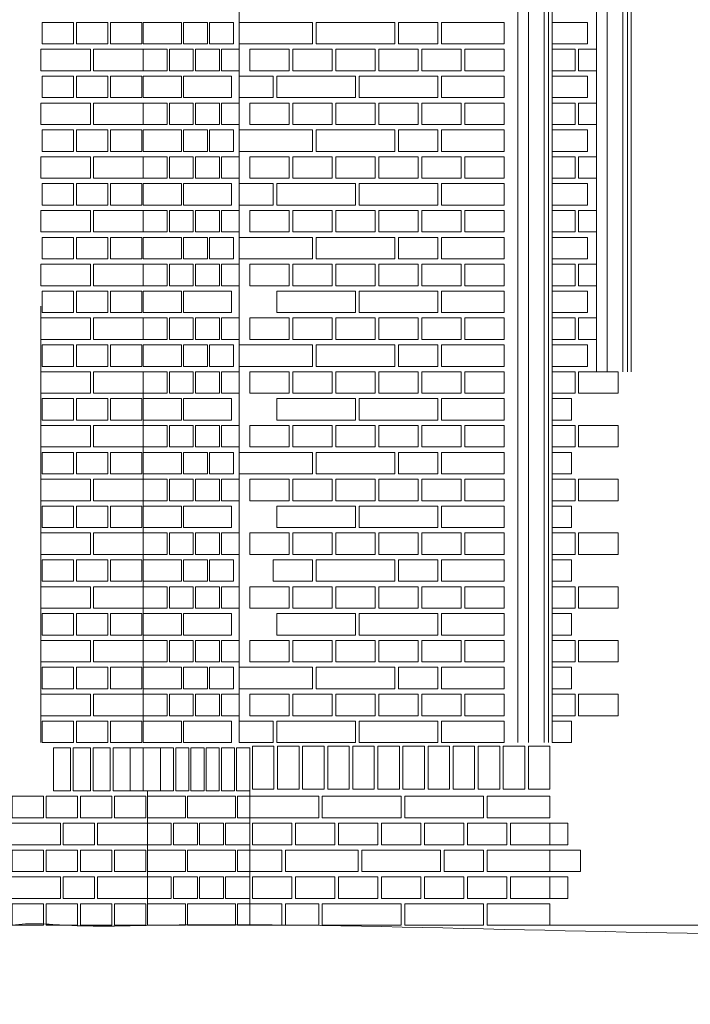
# Model space of a CAD drawing. Header units: millimetres. Extents: x -37887 to 94344, y -69777 to 116976.
# Tile 158 of 205: x 1807 to 3678, y 108030 to 110778. Entities that reach past the tile are written whole.
import ezdxf

# ---------------------------------------------------------------- set-up
doc = ezdxf.new("R2010")
doc.units = ezdxf.units.MM
doc.layers.add('02_odbudowa', color=7, linetype='Continuous', lineweight=30)
doc.layers.add('inwentarka dominiki', color=1, linetype='Continuous', lineweight=13)

# ---------------------------------------------------------------- blocks, each defined once
blk = doc.blocks.new('A$C548F19F9')
at = {"layer": 'inwentarka dominiki'}
for p, q in [((3491.5, 1606.6), (3491.5, 6616.6)), ((4268.8, 3766.6), (4268.8, 1606.6)), ((4268.8, 3766.6), (4268.8, 1606.6)), ((4298.7, 3766.6), (4298.7, 1606.6)), ((4342.3, 3766.6), (4342.3, 1606.6)), ((4355.1, 1606.6), (4355.1, 3766.6)), ((4365.1, 1606.6), (4365.1, 3766.6)), ((2938.2, 2824.7), (2938.2, 1606.6)), ((3224.3, 2606.3), (3224.3, 1606.6)), ((3521.2, 1546.6), (3521.2, 1096.6)), ((3235.6, 1471.6), (3235.6, 1096.6))]:
    blk.add_line(p, q, dxfattribs=at)
at = {"layer": 'inwentarka dominiki', "lineweight": 0}
for p, q in [((4488.8, 4141.6), (4488.8, 2641.6)), ((4518.7, 4141.6), (4518.7, 2641.6)), ((4562.3, 4141.6), (4562.3, 2641.6)), ((4575.1, 2641.6), (4575.1, 4141.6)), ((4585.1, 2641.6), (4585.1, 4141.6)), ((5526.5, 1096.6), (4333.8, 1096.6))]:
    blk.add_line(p, q, dxfattribs=at)
at = {"layer": 'inwentarka dominiki'}
for points in [[(3029.6, 3556.6), (3029.6, 3616.6), (2942.1, 3616.6), (2942.1, 3556.6), (3029.6, 3556.6)], [(3125, 3556.6), (3125, 3616.6), (3037.5, 3616.6), (3037.5, 3556.6), (3125, 3556.6)], [(3220.4, 3556.6), (3220.4, 3616.6), (3132.9, 3616.6), (3132.9, 3556.6), (3220.4, 3556.6)], [(3224.3, 3556.6), (3224.3, 3616.6), (3330.5, 3616.6), (3330.5, 3556.6), (3224.3, 3556.6)], [(3403.3, 3556.6), (3336.6, 3556.6), (3336.6, 3616.6), (3403.3, 3616.6), (3403.3, 3556.6)], [(3476.1, 3556.6), (3409.4, 3556.6), (3409.4, 3616.6), (3476.1, 3616.6), (3476.1, 3556.6)], [(3696.5, 3616.6), (3696.5, 3556.6), (3491.5, 3556.6), (3491.5, 3616.6), (3696.5, 3616.6)], [(3926.5, 3616.6), (3926.5, 3556.6), (3706.5, 3556.6), (3706.5, 3616.6), (3926.5, 3616.6)], [(4046.5, 3616.6), (4046.5, 3556.6), (3936.5, 3556.6), (3936.5, 3616.6), (4046.5, 3616.6)], [(4231.5, 3556.6), (4056.5, 3556.6), (4056.5, 3616.6), (4231.5, 3616.6), (4231.5, 3556.6)], [(2938.2, 3481.6), (3077.3, 3481.6), (3077.3, 3541.6), (2938.2, 3541.6), (2938.2, 3481.6)], [(3085.2, 3481.6), (3224.3, 3481.6), (3224.3, 3541.6), (3085.2, 3541.6), (3085.2, 3481.6)], [(3291.1, 3481.6), (3224.3, 3481.6), (3224.3, 3541.6), (3291.1, 3541.6), (3291.1, 3481.6)], [(3363.9, 3481.6), (3297.1, 3481.6), (3297.1, 3541.6), (3363.9, 3541.6), (3363.9, 3481.6)], [(3436.7, 3481.6), (3369.9, 3481.6), (3369.9, 3541.6), (3436.7, 3541.6), (3436.7, 3481.6)], [(3491.5, 3481.6), (3442.7, 3481.6), (3442.7, 3541.6), (3491.5, 3541.6), (3491.5, 3481.6)], [(3631.5, 3541.6), (3631.5, 3481.6), (3521.5, 3481.6), (3521.5, 3541.6), (3631.5, 3541.6)], [(3751.5, 3541.6), (3751.5, 3481.6), (3641.5, 3481.6), (3641.5, 3541.6), (3751.5, 3541.6)], [(3871.5, 3541.6), (3871.5, 3481.6), (3761.5, 3481.6), (3761.5, 3541.6), (3871.5, 3541.6)], [(3991.5, 3541.6), (3991.5, 3481.6), (3881.5, 3481.6), (3881.5, 3541.6), (3991.5, 3541.6)], [(4111.5, 3541.6), (4111.5, 3481.6), (4001.5, 3481.6), (4001.5, 3541.6), (4111.5, 3541.6)], [(4231.5, 3541.6), (4231.5, 3481.6), (4121.5, 3481.6), (4121.5, 3541.6), (4231.5, 3541.6)], [(3029.6, 3406.6), (3029.6, 3466.6), (2942.1, 3466.6), (2942.1, 3406.6), (3029.6, 3406.6)], [(3125, 3406.6), (3125, 3466.6), (3037.5, 3466.6), (3037.5, 3406.6), (3125, 3406.6)], [(3220.4, 3406.6), (3220.4, 3466.6), (3132.9, 3466.6), (3132.9, 3406.6), (3220.4, 3406.6)], [(3224.3, 3406.6), (3224.3, 3466.6), (3330.5, 3466.6), (3330.5, 3406.6), (3224.3, 3406.6)], [(3336.6, 3406.6), (3336.6, 3466.6), (3470.1, 3466.6), (3470.1, 3406.6), (3336.6, 3406.6)], [(3586.5, 3466.6), (3586.5, 3406.6), (3491.5, 3406.6), (3491.5, 3466.6), (3586.5, 3466.6)], [(3816.5, 3466.6), (3816.5, 3406.6), (3596.5, 3406.6), (3596.5, 3466.6), (3816.5, 3466.6)], [(4046.5, 3466.6), (4046.5, 3406.6), (3826.5, 3406.6), (3826.5, 3466.6), (4046.5, 3466.6)], [(4231.5, 3406.6), (4056.5, 3406.6), (4056.5, 3466.6), (4231.5, 3466.6), (4231.5, 3406.6)], [(2938.2, 3331.6), (3077.3, 3331.6), (3077.3, 3391.6), (2938.2, 3391.6), (2938.2, 3331.6)], [(3085.2, 3331.6), (3224.3, 3331.6), (3224.3, 3391.6), (3085.2, 3391.6), (3085.2, 3331.6)], [(3291.1, 3331.6), (3224.3, 3331.6), (3224.3, 3391.6), (3291.1, 3391.6), (3291.1, 3331.6)], [(3363.9, 3331.6), (3297.1, 3331.6), (3297.1, 3391.6), (3363.9, 3391.6), (3363.9, 3331.6)], [(3436.7, 3331.6), (3369.9, 3331.6), (3369.9, 3391.6), (3436.7, 3391.6), (3436.7, 3331.6)], [(3491.5, 3331.6), (3442.7, 3331.6), (3442.7, 3391.6), (3491.5, 3391.6), (3491.5, 3331.6)], [(3631.5, 3391.6), (3631.5, 3331.6), (3521.5, 3331.6), (3521.5, 3391.6), (3631.5, 3391.6)], [(3751.5, 3391.6), (3751.5, 3331.6), (3641.5, 3331.6), (3641.5, 3391.6), (3751.5, 3391.6)], [(3871.5, 3391.6), (3871.5, 3331.6), (3761.5, 3331.6), (3761.5, 3391.6), (3871.5, 3391.6)], [(3991.5, 3391.6), (3991.5, 3331.6), (3881.5, 3331.6), (3881.5, 3391.6), (3991.5, 3391.6)], [(4111.5, 3391.6), (4111.5, 3331.6), (4001.5, 3331.6), (4001.5, 3391.6), (4111.5, 3391.6)], [(4231.5, 3391.6), (4231.5, 3331.6), (4121.5, 3331.6), (4121.5, 3391.6), (4231.5, 3391.6)], [(3029.6, 3256.6), (3029.6, 3316.6), (2942.1, 3316.6), (2942.1, 3256.6), (3029.6, 3256.6)], [(3125, 3256.6), (3125, 3316.6), (3037.5, 3316.6), (3037.5, 3256.6), (3125, 3256.6)], [(3220.4, 3256.6), (3220.4, 3316.6), (3132.9, 3316.6), (3132.9, 3256.6), (3220.4, 3256.6)], [(3224.3, 3256.6), (3224.3, 3316.6), (3330.5, 3316.6), (3330.5, 3256.6), (3224.3, 3256.6)], [(3403.3, 3256.6), (3336.6, 3256.6), (3336.6, 3316.6), (3403.3, 3316.6), (3403.3, 3256.6)], [(3476.1, 3256.6), (3409.4, 3256.6), (3409.4, 3316.6), (3476.1, 3316.6), (3476.1, 3256.6)], [(3696.5, 3316.6), (3696.5, 3256.6), (3491.5, 3256.6), (3491.5, 3316.6), (3696.5, 3316.6)], [(3926.5, 3316.6), (3926.5, 3256.6), (3706.5, 3256.6), (3706.5, 3316.6), (3926.5, 3316.6)], [(4046.5, 3316.6), (4046.5, 3256.6), (3936.5, 3256.6), (3936.5, 3316.6), (4046.5, 3316.6)], [(4231.5, 3256.6), (4056.5, 3256.6), (4056.5, 3316.6), (4231.5, 3316.6), (4231.5, 3256.6)], [(2938.2, 3181.6), (3077.3, 3181.6), (3077.3, 3241.6), (2938.2, 3241.6), (2938.2, 3181.6)], [(3085.2, 3181.6), (3224.3, 3181.6), (3224.3, 3241.6), (3085.2, 3241.6), (3085.2, 3181.6)], [(3291.1, 3181.6), (3224.3, 3181.6), (3224.3, 3241.6), (3291.1, 3241.6), (3291.1, 3181.6)], [(3363.9, 3181.6), (3297.1, 3181.6), (3297.1, 3241.6), (3363.9, 3241.6), (3363.9, 3181.6)], [(3436.7, 3181.6), (3369.9, 3181.6), (3369.9, 3241.6), (3436.7, 3241.6), (3436.7, 3181.6)], [(3491.5, 3181.6), (3442.7, 3181.6), (3442.7, 3241.6), (3491.5, 3241.6), (3491.5, 3181.6)], [(3631.5, 3241.6), (3631.5, 3181.6), (3521.5, 3181.6), (3521.5, 3241.6), (3631.5, 3241.6)], [(3751.5, 3241.6), (3751.5, 3181.6), (3641.5, 3181.6), (3641.5, 3241.6), (3751.5, 3241.6)], [(3871.5, 3241.6), (3871.5, 3181.6), (3761.5, 3181.6), (3761.5, 3241.6), (3871.5, 3241.6)], [(3991.5, 3241.6), (3991.5, 3181.6), (3881.5, 3181.6), (3881.5, 3241.6), (3991.5, 3241.6)], [(4111.5, 3241.6), (4111.5, 3181.6), (4001.5, 3181.6), (4001.5, 3241.6), (4111.5, 3241.6)], [(4231.5, 3241.6), (4231.5, 3181.6), (4121.5, 3181.6), (4121.5, 3241.6), (4231.5, 3241.6)], [(3029.6, 3106.6), (3029.6, 3166.6), (2942.1, 3166.6), (2942.1, 3106.6), (3029.6, 3106.6)], [(3125, 3106.6), (3125, 3166.6), (3037.5, 3166.6), (3037.5, 3106.6), (3125, 3106.6)], [(3220.4, 3106.6), (3220.4, 3166.6), (3132.9, 3166.6), (3132.9, 3106.6), (3220.4, 3106.6)], [(3224.3, 3106.6), (3224.3, 3166.6), (3330.5, 3166.6), (3330.5, 3106.6), (3224.3, 3106.6)], [(3336.6, 3106.6), (3336.6, 3166.6), (3470.1, 3166.6), (3470.1, 3106.6), (3336.6, 3106.6)], [(3586.5, 3166.6), (3586.5, 3106.6), (3491.5, 3106.6), (3491.5, 3166.6), (3586.5, 3166.6)], [(3816.5, 3166.6), (3816.5, 3106.6), (3596.5, 3106.6), (3596.5, 3166.6), (3816.5, 3166.6)], [(4046.5, 3166.6), (4046.5, 3106.6), (3826.5, 3106.6), (3826.5, 3166.6), (4046.5, 3166.6)], [(4231.5, 3106.6), (4056.5, 3106.6), (4056.5, 3166.6), (4231.5, 3166.6), (4231.5, 3106.6)], [(2938.2, 3031.6), (3077.3, 3031.6), (3077.3, 3091.6), (2938.2, 3091.6), (2938.2, 3031.6)], [(3085.2, 3031.6), (3224.3, 3031.6), (3224.3, 3091.6), (3085.2, 3091.6), (3085.2, 3031.6)], [(3291.1, 3031.6), (3224.3, 3031.6), (3224.3, 3091.6), (3291.1, 3091.6), (3291.1, 3031.6)], [(3363.9, 3031.6), (3297.1, 3031.6), (3297.1, 3091.6), (3363.9, 3091.6), (3363.9, 3031.6)], [(3436.7, 3031.6), (3369.9, 3031.6), (3369.9, 3091.6), (3436.7, 3091.6), (3436.7, 3031.6)], [(3491.5, 3031.6), (3442.7, 3031.6), (3442.7, 3091.6), (3491.5, 3091.6), (3491.5, 3031.6)], [(3631.5, 3091.6), (3631.5, 3031.6), (3521.5, 3031.6), (3521.5, 3091.6), (3631.5, 3091.6)], [(3751.5, 3091.6), (3751.5, 3031.6), (3641.5, 3031.6), (3641.5, 3091.6), (3751.5, 3091.6)], [(3871.5, 3091.6), (3871.5, 3031.6), (3761.5, 3031.6), (3761.5, 3091.6), (3871.5, 3091.6)], [(3991.5, 3091.6), (3991.5, 3031.6), (3881.5, 3031.6), (3881.5, 3091.6), (3991.5, 3091.6)], [(4111.5, 3091.6), (4111.5, 3031.6), (4001.5, 3031.6), (4001.5, 3091.6), (4111.5, 3091.6)], [(4231.5, 3091.6), (4231.5, 3031.6), (4121.5, 3031.6), (4121.5, 3091.6), (4231.5, 3091.6)], [(3029.6, 2956.6), (3029.6, 3016.6), (2942.1, 3016.6), (2942.1, 2956.6), (3029.6, 2956.6)], [(3125, 2956.6), (3125, 3016.6), (3037.5, 3016.6), (3037.5, 2956.6), (3125, 2956.6)], [(3220.4, 2956.6), (3220.4, 3016.6), (3132.9, 3016.6), (3132.9, 2956.6), (3220.4, 2956.6)], [(3224.3, 2956.6), (3224.3, 3016.6), (3330.5, 3016.6), (3330.5, 2956.6), (3224.3, 2956.6)], [(3403.3, 2956.6), (3336.6, 2956.6), (3336.6, 3016.6), (3403.3, 3016.6), (3403.3, 2956.6)], [(3476.1, 2956.6), (3409.4, 2956.6), (3409.4, 3016.6), (3476.1, 3016.6), (3476.1, 2956.6)], [(3696.5, 3016.6), (3696.5, 2956.6), (3491.5, 2956.6), (3491.5, 3016.6), (3696.5, 3016.6)], [(3926.5, 3016.6), (3926.5, 2956.6), (3706.5, 2956.6), (3706.5, 3016.6), (3926.5, 3016.6)], [(4046.5, 3016.6), (4046.5, 2956.6), (3936.5, 2956.6), (3936.5, 3016.6), (4046.5, 3016.6)], [(4231.5, 2956.6), (4056.5, 2956.6), (4056.5, 3016.6), (4231.5, 3016.6), (4231.5, 2956.6)], [(2938.2, 2881.6), (3077.3, 2881.6), (3077.3, 2941.6), (2938.2, 2941.6), (2938.2, 2881.6)], [(3085.2, 2881.6), (3224.3, 2881.6), (3224.3, 2941.6), (3085.2, 2941.6), (3085.2, 2881.6)], [(3291.1, 2881.6), (3224.3, 2881.6), (3224.3, 2941.6), (3291.1, 2941.6), (3291.1, 2881.6)], [(3363.9, 2881.6), (3297.1, 2881.6), (3297.1, 2941.6), (3363.9, 2941.6), (3363.9, 2881.6)], [(3436.7, 2881.6), (3369.9, 2881.6), (3369.9, 2941.6), (3436.7, 2941.6), (3436.7, 2881.6)], [(3491.5, 2881.6), (3442.7, 2881.6), (3442.7, 2941.6), (3491.5, 2941.6), (3491.5, 2881.6)], [(3631.5, 2941.6), (3631.5, 2881.6), (3521.5, 2881.6), (3521.5, 2941.6), (3631.5, 2941.6)], [(3751.5, 2941.6), (3751.5, 2881.6), (3641.5, 2881.6), (3641.5, 2941.6), (3751.5, 2941.6)], [(3871.5, 2941.6), (3871.5, 2881.6), (3761.5, 2881.6), (3761.5, 2941.6), (3871.5, 2941.6)], [(3991.5, 2941.6), (3991.5, 2881.6), (3881.5, 2881.6), (3881.5, 2941.6), (3991.5, 2941.6)], [(4111.5, 2941.6), (4111.5, 2881.6), (4001.5, 2881.6), (4001.5, 2941.6), (4111.5, 2941.6)], [(4231.5, 2941.6), (4231.5, 2881.6), (4121.5, 2881.6), (4121.5, 2941.6), (4231.5, 2941.6)], [(3029.6, 2806.6), (3029.6, 2866.6), (2942.1, 2866.6), (2942.1, 2806.6), (3029.6, 2806.6)], [(3125, 2806.6), (3125, 2866.6), (3037.5, 2866.6), (3037.5, 2806.6), (3125, 2806.6)], [(3220.4, 2806.6), (3220.4, 2866.6), (3132.9, 2866.6), (3132.9, 2806.6), (3220.4, 2806.6)], [(3224.3, 2806.6), (3224.3, 2866.6), (3330.5, 2866.6), (3330.5, 2806.6), (3224.3, 2806.6)], [(3336.6, 2806.6), (3336.6, 2866.6), (3470.1, 2866.6), (3470.1, 2806.6), (3336.6, 2806.6)], [(3816.5, 2866.6), (3816.5, 2806.6), (3596.5, 2806.6), (3596.5, 2866.6), (3816.5, 2866.6)], [(4046.5, 2866.6), (4046.5, 2806.6), (3826.5, 2806.6), (3826.5, 2866.6), (4046.5, 2866.6)], [(4231.5, 2806.6), (4056.5, 2806.6), (4056.5, 2866.6), (4231.5, 2866.6), (4231.5, 2806.6)], [(2938.2, 2731.6), (3077.3, 2731.6), (3077.3, 2791.6), (2938.2, 2791.6), (2938.2, 2731.6)], [(3085.2, 2731.6), (3224.3, 2731.6), (3224.3, 2791.6), (3085.2, 2791.6), (3085.2, 2731.6)], [(3291.1, 2731.6), (3224.3, 2731.6), (3224.3, 2791.6), (3291.1, 2791.6), (3291.1, 2731.6)], [(3363.9, 2731.6), (3297.1, 2731.6), (3297.1, 2791.6), (3363.9, 2791.6), (3363.9, 2731.6)], [(3436.7, 2731.6), (3369.9, 2731.6), (3369.9, 2791.6), (3436.7, 2791.6), (3436.7, 2731.6)], [(3491.5, 2731.6), (3442.7, 2731.6), (3442.7, 2791.6), (3491.5, 2791.6), (3491.5, 2731.6)], [(3631.5, 2791.6), (3631.5, 2731.6), (3521.5, 2731.6), (3521.5, 2791.6), (3631.5, 2791.6)], [(3751.5, 2791.6), (3751.5, 2731.6), (3641.5, 2731.6), (3641.5, 2791.6), (3751.5, 2791.6)], [(3871.5, 2791.6), (3871.5, 2731.6), (3761.5, 2731.6), (3761.5, 2791.6), (3871.5, 2791.6)], [(3991.5, 2791.6), (3991.5, 2731.6), (3881.5, 2731.6), (3881.5, 2791.6), (3991.5, 2791.6)], [(4111.5, 2791.6), (4111.5, 2731.6), (4001.5, 2731.6), (4001.5, 2791.6), (4111.5, 2791.6)], [(4231.5, 2791.6), (4231.5, 2731.6), (4121.5, 2731.6), (4121.5, 2791.6), (4231.5, 2791.6)], [(3029.6, 2656.6), (3029.6, 2716.6), (2942.1, 2716.6), (2942.1, 2656.6), (3029.6, 2656.6)], [(3125, 2656.6), (3125, 2716.6), (3037.5, 2716.6), (3037.5, 2656.6), (3125, 2656.6)], [(3220.4, 2656.6), (3220.4, 2716.6), (3132.9, 2716.6), (3132.9, 2656.6), (3220.4, 2656.6)], [(3224.3, 2656.6), (3224.3, 2716.6), (3330.5, 2716.6), (3330.5, 2656.6), (3224.3, 2656.6)], [(3403.3, 2656.6), (3336.6, 2656.6), (3336.6, 2716.6), (3403.3, 2716.6), (3403.3, 2656.6)], [(3476.1, 2656.6), (3409.4, 2656.6), (3409.4, 2716.6), (3476.1, 2716.6), (3476.1, 2656.6)], [(3696.5, 2716.6), (3696.5, 2656.6), (3491.5, 2656.6), (3491.5, 2716.6), (3696.5, 2716.6)], [(3926.5, 2716.6), (3926.5, 2656.6), (3706.5, 2656.6), (3706.5, 2716.6), (3926.5, 2716.6)], [(4046.5, 2716.6), (4046.5, 2656.6), (3936.5, 2656.6), (3936.5, 2716.6), (4046.5, 2716.6)], [(4231.5, 2656.6), (4056.5, 2656.6), (4056.5, 2716.6), (4231.5, 2716.6), (4231.5, 2656.6)], [(2938.2, 2581.6), (3077.3, 2581.6), (3077.3, 2641.6), (2938.2, 2641.6), (2938.2, 2581.6)], [(3085.2, 2581.6), (3224.3, 2581.6), (3224.3, 2641.6), (3085.2, 2641.6), (3085.2, 2581.6)], [(3291.1, 2581.6), (3224.3, 2581.6), (3224.3, 2641.6), (3291.1, 2641.6), (3291.1, 2581.6)], [(3363.9, 2581.6), (3297.1, 2581.6), (3297.1, 2641.6), (3363.9, 2641.6), (3363.9, 2581.6)], [(3436.7, 2581.6), (3369.9, 2581.6), (3369.9, 2641.6), (3436.7, 2641.6), (3436.7, 2581.6)], [(3491.5, 2581.6), (3442.7, 2581.6), (3442.7, 2641.6), (3491.5, 2641.6), (3491.5, 2581.6)], [(3631.5, 2641.6), (3631.5, 2581.6), (3521.5, 2581.6), (3521.5, 2641.6), (3631.5, 2641.6)], [(3751.5, 2641.6), (3751.5, 2581.6), (3641.5, 2581.6), (3641.5, 2641.6), (3751.5, 2641.6)], [(3871.5, 2641.6), (3871.5, 2581.6), (3761.5, 2581.6), (3761.5, 2641.6), (3871.5, 2641.6)], [(3991.5, 2641.6), (3991.5, 2581.6), (3881.5, 2581.6), (3881.5, 2641.6), (3991.5, 2641.6)], [(4111.5, 2641.6), (4111.5, 2581.6), (4001.5, 2581.6), (4001.5, 2641.6), (4111.5, 2641.6)], [(4231.5, 2641.6), (4231.5, 2581.6), (4121.5, 2581.6), (4121.5, 2641.6), (4231.5, 2641.6)], [(3029.6, 2506.6), (3029.6, 2566.6), (2942.1, 2566.6), (2942.1, 2506.6), (3029.6, 2506.6)], [(3125, 2506.6), (3125, 2566.6), (3037.5, 2566.6), (3037.5, 2506.6), (3125, 2506.6)], [(3220.4, 2506.6), (3220.4, 2566.6), (3132.9, 2566.6), (3132.9, 2506.6), (3220.4, 2506.6)], [(3224.3, 2506.6), (3224.3, 2566.6), (3330.5, 2566.6), (3330.5, 2506.6), (3224.3, 2506.6)], [(3336.6, 2506.6), (3336.6, 2566.6), (3470.1, 2566.6), (3470.1, 2506.6), (3336.6, 2506.6)], [(3816.5, 2566.6), (3816.5, 2506.6), (3596.5, 2506.6), (3596.5, 2566.6), (3816.5, 2566.6)], [(4046.5, 2566.6), (4046.5, 2506.6), (3826.5, 2506.6), (3826.5, 2566.6), (4046.5, 2566.6)], [(4231.5, 2506.6), (4056.5, 2506.6), (4056.5, 2566.6), (4231.5, 2566.6), (4231.5, 2506.6)], [(2938.2, 2431.6), (3077.3, 2431.6), (3077.3, 2491.6), (2938.2, 2491.6), (2938.2, 2431.6)], [(3085.2, 2431.6), (3224.3, 2431.6), (3224.3, 2491.6), (3085.2, 2491.6), (3085.2, 2431.6)], [(3291.1, 2431.6), (3224.3, 2431.6), (3224.3, 2491.6), (3291.1, 2491.6), (3291.1, 2431.6)], [(3363.9, 2431.6), (3297.1, 2431.6), (3297.1, 2491.6), (3363.9, 2491.6), (3363.9, 2431.6)], [(3436.7, 2431.6), (3369.9, 2431.6), (3369.9, 2491.6), (3436.7, 2491.6), (3436.7, 2431.6)], [(3491.5, 2431.6), (3442.7, 2431.6), (3442.7, 2491.6), (3491.5, 2491.6), (3491.5, 2431.6)], [(3631.5, 2491.6), (3631.5, 2431.6), (3521.5, 2431.6), (3521.5, 2491.6), (3631.5, 2491.6)], [(3751.5, 2491.6), (3751.5, 2431.6), (3641.5, 2431.6), (3641.5, 2491.6), (3751.5, 2491.6)], [(3871.5, 2491.6), (3871.5, 2431.6), (3761.5, 2431.6), (3761.5, 2491.6), (3871.5, 2491.6)], [(3991.5, 2491.6), (3991.5, 2431.6), (3881.5, 2431.6), (3881.5, 2491.6), (3991.5, 2491.6)], [(4111.5, 2491.6), (4111.5, 2431.6), (4001.5, 2431.6), (4001.5, 2491.6), (4111.5, 2491.6)], [(4231.5, 2491.6), (4231.5, 2431.6), (4121.5, 2431.6), (4121.5, 2491.6), (4231.5, 2491.6)], [(3029.6, 2356.6), (3029.6, 2416.6), (2942.1, 2416.6), (2942.1, 2356.6), (3029.6, 2356.6)], [(3125, 2356.6), (3125, 2416.6), (3037.5, 2416.6), (3037.5, 2356.6), (3125, 2356.6)], [(3220.4, 2356.6), (3220.4, 2416.6), (3132.9, 2416.6), (3132.9, 2356.6), (3220.4, 2356.6)], [(3224.3, 2356.6), (3224.3, 2416.6), (3330.5, 2416.6), (3330.5, 2356.6), (3224.3, 2356.6)], [(3403.3, 2356.6), (3336.6, 2356.6), (3336.6, 2416.6), (3403.3, 2416.6), (3403.3, 2356.6)], [(3476.1, 2356.6), (3409.4, 2356.6), (3409.4, 2416.6), (3476.1, 2416.6), (3476.1, 2356.6)], [(3696.5, 2416.6), (3696.5, 2356.6), (3491.5, 2356.6), (3491.5, 2416.6), (3696.5, 2416.6)], [(3926.5, 2416.6), (3926.5, 2356.6), (3706.5, 2356.6), (3706.5, 2416.6), (3926.5, 2416.6)], [(4046.5, 2416.6), (4046.5, 2356.6), (3936.5, 2356.6), (3936.5, 2416.6), (4046.5, 2416.6)], [(4231.5, 2356.6), (4056.5, 2356.6), (4056.5, 2416.6), (4231.5, 2416.6), (4231.5, 2356.6)], [(2938.2, 2281.6), (3077.3, 2281.6), (3077.3, 2341.6), (2938.2, 2341.6), (2938.2, 2281.6)], [(3085.2, 2281.6), (3224.3, 2281.6), (3224.3, 2341.6), (3085.2, 2341.6), (3085.2, 2281.6)], [(3291.1, 2281.6), (3224.3, 2281.6), (3224.3, 2341.6), (3291.1, 2341.6), (3291.1, 2281.6)], [(3363.9, 2281.6), (3297.1, 2281.6), (3297.1, 2341.6), (3363.9, 2341.6), (3363.9, 2281.6)], [(3436.7, 2281.6), (3369.9, 2281.6), (3369.9, 2341.6), (3436.7, 2341.6), (3436.7, 2281.6)], [(3491.5, 2281.6), (3442.7, 2281.6), (3442.7, 2341.6), (3491.5, 2341.6), (3491.5, 2281.6)], [(3631.5, 2341.6), (3631.5, 2281.6), (3521.5, 2281.6), (3521.5, 2341.6), (3631.5, 2341.6)], [(3751.5, 2341.6), (3751.5, 2281.6), (3641.5, 2281.6), (3641.5, 2341.6), (3751.5, 2341.6)], [(3871.5, 2341.6), (3871.5, 2281.6), (3761.5, 2281.6), (3761.5, 2341.6), (3871.5, 2341.6)], [(4111.5, 2341.6), (4111.5, 2281.6), (4001.5, 2281.6), (4001.5, 2341.6), (4111.5, 2341.6)], [(4231.5, 2341.6), (4231.5, 2281.6), (4121.5, 2281.6), (4121.5, 2341.6), (4231.5, 2341.6)], [(3029.6, 2206.6), (3029.6, 2266.6), (2942.1, 2266.6), (2942.1, 2206.6), (3029.6, 2206.6)], [(3125, 2206.6), (3125, 2266.6), (3037.5, 2266.6), (3037.5, 2206.6), (3125, 2206.6)], [(3220.4, 2206.6), (3220.4, 2266.6), (3132.9, 2266.6), (3132.9, 2206.6), (3220.4, 2206.6)], [(3224.3, 2206.6), (3224.3, 2266.6), (3330.5, 2266.6), (3330.5, 2206.6), (3224.3, 2206.6)], [(3336.6, 2206.6), (3336.6, 2266.6), (3470.1, 2266.6), (3470.1, 2206.6), (3336.6, 2206.6)], [(3816.5, 2266.6), (3816.5, 2206.6), (3596.5, 2206.6), (3596.5, 2266.6), (3816.5, 2266.6)], [(4046.5, 2266.6), (4046.5, 2206.6), (3826.5, 2206.6), (3826.5, 2266.6), (4046.5, 2266.6)], [(4231.5, 2206.6), (4056.5, 2206.6), (4056.5, 2266.6), (4231.5, 2266.6), (4231.5, 2206.6)], [(2938.2, 2131.6), (3077.3, 2131.6), (3077.3, 2191.6), (2938.2, 2191.6), (2938.2, 2131.6)], [(3085.2, 2131.6), (3224.3, 2131.6), (3224.3, 2191.6), (3085.2, 2191.6), (3085.2, 2131.6)], [(3291.1, 2131.6), (3224.3, 2131.6), (3224.3, 2191.6), (3291.1, 2191.6), (3291.1, 2131.6)], [(3363.9, 2131.6), (3297.1, 2131.6), (3297.1, 2191.6), (3363.9, 2191.6), (3363.9, 2131.6)], [(3436.7, 2131.6), (3369.9, 2131.6), (3369.9, 2191.6), (3436.7, 2191.6), (3436.7, 2131.6)], [(3491.5, 2131.6), (3442.7, 2131.6), (3442.7, 2191.6), (3491.5, 2191.6), (3491.5, 2131.6)], [(3631.5, 2191.6), (3631.5, 2131.6), (3521.5, 2131.6), (3521.5, 2191.6), (3631.5, 2191.6)], [(3751.5, 2191.6), (3751.5, 2131.6), (3641.5, 2131.6), (3641.5, 2191.6), (3751.5, 2191.6)], [(3871.5, 2191.6), (3871.5, 2131.6), (3761.5, 2131.6), (3761.5, 2191.6), (3871.5, 2191.6)], [(3991.5, 2191.6), (3991.5, 2131.6), (3881.5, 2131.6), (3881.5, 2191.6), (3991.5, 2191.6)], [(4111.5, 2191.6), (4111.5, 2131.6), (4001.5, 2131.6), (4001.5, 2191.6), (4111.5, 2191.6)], [(4231.5, 2191.6), (4231.5, 2131.6), (4121.5, 2131.6), (4121.5, 2191.6), (4231.5, 2191.6)], [(3029.6, 2056.6), (3029.6, 2116.6), (2942.1, 2116.6), (2942.1, 2056.6), (3029.6, 2056.6)], [(3125, 2056.6), (3125, 2116.6), (3037.5, 2116.6), (3037.5, 2056.6), (3125, 2056.6)], [(3220.4, 2056.6), (3220.4, 2116.6), (3132.9, 2116.6), (3132.9, 2056.6), (3220.4, 2056.6)], [(3224.3, 2056.6), (3224.3, 2116.6), (3330.5, 2116.6), (3330.5, 2056.6), (3224.3, 2056.6)], [(3403.3, 2056.6), (3336.6, 2056.6), (3336.6, 2116.6), (3403.3, 2116.6), (3403.3, 2056.6)], [(3476.1, 2056.6), (3409.4, 2056.6), (3409.4, 2116.6), (3476.1, 2116.6), (3476.1, 2056.6)], [(3696.5, 2116.6), (3696.5, 2056.6), (3586.5, 2056.6), (3586.5, 2116.6), (3696.5, 2116.6)], [(3926.5, 2116.6), (3926.5, 2056.6), (3706.5, 2056.6), (3706.5, 2116.6), (3926.5, 2116.6)], [(4046.5, 2116.6), (4046.5, 2056.6), (3936.5, 2056.6), (3936.5, 2116.6), (4046.5, 2116.6)], [(4231.5, 2056.6), (4056.5, 2056.6), (4056.5, 2116.6), (4231.5, 2116.6), (4231.5, 2056.6)], [(2938.2, 1981.6), (3077.3, 1981.6), (3077.3, 2041.6), (2938.2, 2041.6), (2938.2, 1981.6)], [(3085.2, 1981.6), (3224.3, 1981.6), (3224.3, 2041.6), (3085.2, 2041.6), (3085.2, 1981.6)], [(3291.1, 1981.6), (3224.3, 1981.6), (3224.3, 2041.6), (3291.1, 2041.6), (3291.1, 1981.6)], [(3363.9, 1981.6), (3297.1, 1981.6), (3297.1, 2041.6), (3363.9, 2041.6), (3363.9, 1981.6)], [(3436.7, 1981.6), (3369.9, 1981.6), (3369.9, 2041.6), (3436.7, 2041.6), (3436.7, 1981.6)], [(3491.5, 1981.6), (3442.7, 1981.6), (3442.7, 2041.6), (3491.5, 2041.6), (3491.5, 1981.6)], [(3631.5, 2041.6), (3631.5, 1981.6), (3521.5, 1981.6), (3521.5, 2041.6), (3631.5, 2041.6)], [(3751.5, 2041.6), (3751.5, 1981.6), (3641.5, 1981.6), (3641.5, 2041.6), (3751.5, 2041.6)], [(3871.5, 2041.6), (3871.5, 1981.6), (3761.5, 1981.6), (3761.5, 2041.6), (3871.5, 2041.6)], [(3991.5, 2041.6), (3991.5, 1981.6), (3881.5, 1981.6), (3881.5, 2041.6), (3991.5, 2041.6)], [(4111.5, 2041.6), (4111.5, 1981.6), (4001.5, 1981.6), (4001.5, 2041.6), (4111.5, 2041.6)], [(4231.5, 2041.6), (4231.5, 1981.6), (4121.5, 1981.6), (4121.5, 2041.6), (4231.5, 2041.6)], [(3029.6, 1906.6), (3029.6, 1966.6), (2942.1, 1966.6), (2942.1, 1906.6), (3029.6, 1906.6)], [(3125, 1906.6), (3125, 1966.6), (3037.5, 1966.6), (3037.5, 1906.6), (3125, 1906.6)], [(3220.4, 1906.6), (3220.4, 1966.6), (3132.9, 1966.6), (3132.9, 1906.6), (3220.4, 1906.6)], [(3224.3, 1906.6), (3224.3, 1966.6), (3330.5, 1966.6), (3330.5, 1906.6), (3224.3, 1906.6)], [(3336.6, 1906.6), (3336.6, 1966.6), (3470.1, 1966.6), (3470.1, 1906.6), (3336.6, 1906.6)], [(3816.5, 1966.6), (3816.5, 1906.6), (3596.5, 1906.6), (3596.5, 1966.6), (3816.5, 1966.6)], [(4046.5, 1966.6), (4046.5, 1906.6), (3826.5, 1906.6), (3826.5, 1966.6), (4046.5, 1966.6)], [(4231.5, 1906.6), (4056.5, 1906.6), (4056.5, 1966.6), (4231.5, 1966.6), (4231.5, 1906.6)], [(2938.2, 1831.6), (3077.3, 1831.6), (3077.3, 1891.6), (2938.2, 1891.6), (2938.2, 1831.6)], [(3085.2, 1831.6), (3224.3, 1831.6), (3224.3, 1891.6), (3085.2, 1891.6), (3085.2, 1831.6)], [(3291.1, 1831.6), (3224.3, 1831.6), (3224.3, 1891.6), (3291.1, 1891.6), (3291.1, 1831.6)], [(3363.9, 1831.6), (3297.1, 1831.6), (3297.1, 1891.6), (3363.9, 1891.6), (3363.9, 1831.6)], [(3436.7, 1831.6), (3369.9, 1831.6), (3369.9, 1891.6), (3436.7, 1891.6), (3436.7, 1831.6)], [(3491.5, 1831.6), (3442.7, 1831.6), (3442.7, 1891.6), (3491.5, 1891.6), (3491.5, 1831.6)], [(3631.5, 1891.6), (3631.5, 1831.6), (3521.5, 1831.6), (3521.5, 1891.6), (3631.5, 1891.6)], [(3751.5, 1891.6), (3751.5, 1831.6), (3641.5, 1831.6), (3641.5, 1891.6), (3751.5, 1891.6)], [(3871.5, 1891.6), (3871.5, 1831.6), (3761.5, 1831.6), (3761.5, 1891.6), (3871.5, 1891.6)], [(3991.5, 1891.6), (3991.5, 1831.6), (3881.5, 1831.6), (3881.5, 1891.6), (3991.5, 1891.6)], [(4111.5, 1891.6), (4111.5, 1831.6), (4001.5, 1831.6), (4001.5, 1891.6), (4111.5, 1891.6)], [(4231.5, 1891.6), (4231.5, 1831.6), (4121.5, 1831.6), (4121.5, 1891.6), (4231.5, 1891.6)], [(3029.6, 1756.6), (3029.6, 1816.6), (2942.1, 1816.6), (2942.1, 1756.6), (3029.6, 1756.6)], [(3125, 1756.6), (3125, 1816.6), (3037.5, 1816.6), (3037.5, 1756.6), (3125, 1756.6)], [(3220.4, 1756.6), (3220.4, 1816.6), (3132.9, 1816.6), (3132.9, 1756.6), (3220.4, 1756.6)], [(3224.3, 1756.6), (3224.3, 1816.6), (3330.5, 1816.6), (3330.5, 1756.6), (3224.3, 1756.6)], [(3403.3, 1756.6), (3336.6, 1756.6), (3336.6, 1816.6), (3403.3, 1816.6), (3403.3, 1756.6)], [(3476.1, 1756.6), (3409.4, 1756.6), (3409.4, 1816.6), (3476.1, 1816.6), (3476.1, 1756.6)], [(3696.5, 1816.6), (3696.5, 1756.6), (3491.5, 1756.6), (3491.5, 1816.6), (3696.5, 1816.6)], [(3926.5, 1816.6), (3926.5, 1756.6), (3706.5, 1756.6), (3706.5, 1816.6), (3926.5, 1816.6)], [(4046.5, 1816.6), (4046.5, 1756.6), (3936.5, 1756.6), (3936.5, 1816.6), (4046.5, 1816.6)], [(4231.5, 1756.6), (4056.5, 1756.6), (4056.5, 1816.6), (4231.5, 1816.6), (4231.5, 1756.6)], [(2938.2, 1681.6), (3077.3, 1681.6), (3077.3, 1741.6), (2938.2, 1741.6), (2938.2, 1681.6)], [(3085.2, 1681.6), (3224.3, 1681.6), (3224.3, 1741.6), (3085.2, 1741.6), (3085.2, 1681.6)], [(3291.1, 1681.6), (3224.3, 1681.6), (3224.3, 1741.6), (3291.1, 1741.6), (3291.1, 1681.6)], [(3363.9, 1681.6), (3297.1, 1681.6), (3297.1, 1741.6), (3363.9, 1741.6), (3363.9, 1681.6)], [(3436.7, 1681.6), (3369.9, 1681.6), (3369.9, 1741.6), (3436.7, 1741.6), (3436.7, 1681.6)], [(3491.5, 1681.6), (3442.7, 1681.6), (3442.7, 1741.6), (3491.5, 1741.6), (3491.5, 1681.6)], [(3631.5, 1741.6), (3631.5, 1681.6), (3521.5, 1681.6), (3521.5, 1741.6), (3631.5, 1741.6)], [(3751.5, 1741.6), (3751.5, 1681.6), (3641.5, 1681.6), (3641.5, 1741.6), (3751.5, 1741.6)], [(3871.5, 1741.6), (3871.5, 1681.6), (3761.5, 1681.6), (3761.5, 1741.6), (3871.5, 1741.6)], [(3991.5, 1741.6), (3991.5, 1681.6), (3881.5, 1681.6), (3881.5, 1741.6), (3991.5, 1741.6)], [(4111.5, 1741.6), (4111.5, 1681.6), (4001.5, 1681.6), (4001.5, 1741.6), (4111.5, 1741.6)], [(4231.5, 1741.6), (4231.5, 1681.6), (4121.5, 1681.6), (4121.5, 1741.6), (4231.5, 1741.6)], [(3029.6, 1606.6), (3029.6, 1666.6), (2942.1, 1666.6), (2942.1, 1606.6), (3029.6, 1606.6)], [(3125, 1606.6), (3125, 1666.6), (3037.5, 1666.6), (3037.5, 1606.6), (3125, 1606.6)], [(3220.4, 1606.6), (3220.4, 1666.6), (3132.9, 1666.6), (3132.9, 1606.6), (3220.4, 1606.6)], [(3224.3, 1606.6), (3224.3, 1666.6), (3330.5, 1666.6), (3330.5, 1606.6), (3224.3, 1606.6)], [(3336.6, 1606.6), (3336.6, 1666.6), (3470.1, 1666.6), (3470.1, 1606.6), (3336.6, 1606.6)], [(3586.5, 1666.6), (3586.5, 1606.6), (3491.5, 1606.6), (3491.5, 1666.6), (3586.5, 1666.6)], [(3816.5, 1666.6), (3816.5, 1606.6), (3596.5, 1606.6), (3596.5, 1666.6), (3816.5, 1666.6)], [(4046.5, 1666.6), (4046.5, 1606.6), (3826.5, 1606.6), (3826.5, 1666.6), (4046.5, 1666.6)], [(4231.5, 1606.6), (4056.5, 1606.6), (4056.5, 1666.6), (4231.5, 1666.6), (4231.5, 1606.6)], [(3588.8, 1476.6), (3588.8, 1596.6), (3528.8, 1596.6), (3528.8, 1476.6), (3588.8, 1476.6)], [(3658.8, 1476.6), (3658.8, 1596.6), (3598.8, 1596.6), (3598.8, 1476.6), (3658.8, 1476.6)], [(3728.8, 1476.6), (3728.8, 1596.6), (3668.8, 1596.6), (3668.8, 1476.6), (3728.8, 1476.6)], [(3798.8, 1476.6), (3798.8, 1596.6), (3738.8, 1596.6), (3738.8, 1476.6), (3798.8, 1476.6)], [(3868.8, 1476.6), (3868.8, 1596.6), (3808.8, 1596.6), (3808.8, 1476.6), (3868.8, 1476.6)], [(3938.8, 1476.6), (3938.8, 1596.6), (3878.8, 1596.6), (3878.8, 1476.6), (3938.8, 1476.6)], [(4008.8, 1476.6), (4008.8, 1596.6), (3948.8, 1596.6), (3948.8, 1476.6), (4008.8, 1476.6)], [(4078.8, 1476.6), (4078.8, 1596.6), (4018.8, 1596.6), (4018.8, 1476.6), (4078.8, 1476.6)], [(4148.8, 1476.6), (4148.8, 1596.6), (4088.8, 1596.6), (4088.8, 1476.6), (4148.8, 1476.6)], [(4148.8, 1476.6), (4148.8, 1596.6), (4088.8, 1596.6), (4088.8, 1476.6), (4148.8, 1476.6)], [(4218.8, 1476.6), (4218.8, 1596.6), (4158.8, 1596.6), (4158.8, 1476.6), (4218.8, 1476.6)], [(4288.8, 1476.6), (4288.8, 1596.6), (4228.8, 1596.6), (4228.8, 1476.6), (4288.8, 1476.6)], [(4358.8, 1476.6), (4358.8, 1596.6), (4298.8, 1596.6), (4298.8, 1476.6), (4358.8, 1476.6)], [(2945.5, 1396.6), (2945.5, 1456.6), (2858, 1456.6), (2858, 1396.6), (2945.5, 1396.6)], [(3040.9, 1396.6), (3040.9, 1456.6), (2953.4, 1456.6), (2953.4, 1396.6), (3040.9, 1396.6)], [(3136.3, 1396.6), (3136.3, 1456.6), (3048.8, 1456.6), (3048.8, 1396.6), (3136.3, 1396.6)], [(3231.6, 1396.6), (3231.6, 1456.6), (3144.2, 1456.6), (3144.2, 1396.6), (3231.6, 1396.6)], [(3235.6, 1396.6), (3235.6, 1456.6), (3341.8, 1456.6), (3341.8, 1396.6), (3235.6, 1396.6)], [(3347.9, 1396.6), (3347.9, 1456.6), (3481.3, 1456.6), (3481.3, 1396.6), (3347.9, 1396.6)], [(3487.4, 1396.6), (3487.4, 1456.6), (3521.2, 1456.6), (3521.2, 1396.6), (3487.4, 1396.6)], [(3713.8, 1456.6), (3713.8, 1396.6), (3521.2, 1396.6), (3521.2, 1456.6), (3713.8, 1456.6)], [(3943.8, 1456.6), (3943.8, 1396.6), (3723.8, 1396.6), (3723.8, 1456.6), (3943.8, 1456.6)], [(4173.8, 1456.6), (4173.8, 1396.6), (3953.8, 1396.6), (3953.8, 1456.6), (4173.8, 1456.6)], [(4358.8, 1396.6), (4183.8, 1396.6), (4183.8, 1456.6), (4358.8, 1456.6), (4358.8, 1396.6)], [(2854.1, 1321.6), (2993.2, 1321.6), (2993.2, 1381.6), (2854.1, 1381.6), (2854.1, 1321.6)], [(3088.6, 1321.6), (3088.6, 1381.6), (3001.1, 1381.6), (3001.1, 1321.6), (3088.6, 1321.6)], [(3096.5, 1321.6), (3235.6, 1321.6), (3235.6, 1381.6), (3096.5, 1381.6), (3096.5, 1321.6)], [(3302.4, 1321.6), (3235.6, 1321.6), (3235.6, 1381.6), (3302.4, 1381.6), (3302.4, 1321.6)], [(3375.2, 1321.6), (3308.4, 1321.6), (3308.4, 1381.6), (3375.2, 1381.6), (3375.2, 1321.6)], [(3448, 1321.6), (3381.2, 1321.6), (3381.2, 1381.6), (3448, 1381.6), (3448, 1321.6)], [(3521.2, 1321.6), (3454, 1321.6), (3454, 1381.6), (3521.2, 1381.6), (3521.2, 1321.6)], [(3638.8, 1381.6), (3638.8, 1321.6), (3528.8, 1321.6), (3528.8, 1381.6), (3638.8, 1381.6)], [(3758.8, 1381.6), (3758.8, 1321.6), (3648.8, 1321.6), (3648.8, 1381.6), (3758.8, 1381.6)], [(3878.8, 1381.6), (3878.8, 1321.6), (3768.8, 1321.6), (3768.8, 1381.6), (3878.8, 1381.6)], [(3998.8, 1381.6), (3998.8, 1321.6), (3888.8, 1321.6), (3888.8, 1381.6), (3998.8, 1381.6)], [(4118.8, 1381.6), (4118.8, 1321.6), (4008.8, 1321.6), (4008.8, 1381.6), (4118.8, 1381.6)], [(4238.8, 1381.6), (4238.8, 1321.6), (4128.8, 1321.6), (4128.8, 1381.6), (4238.8, 1381.6)], [(4358.8, 1381.6), (4358.8, 1321.6), (4248.8, 1321.6), (4248.8, 1381.6), (4358.8, 1381.6)], [(2945.5, 1246.6), (2945.5, 1306.6), (2858, 1306.6), (2858, 1246.6), (2945.5, 1246.6)], [(3040.9, 1246.6), (3040.9, 1306.6), (2953.4, 1306.6), (2953.4, 1246.6), (3040.9, 1246.6)], [(3136.3, 1246.6), (3136.3, 1306.6), (3048.8, 1306.6), (3048.8, 1246.6), (3136.3, 1246.6)], [(3231.6, 1246.6), (3231.6, 1306.6), (3144.2, 1306.6), (3144.2, 1246.6), (3231.6, 1246.6)], [(3235.6, 1246.6), (3235.6, 1306.6), (3341.8, 1306.6), (3341.8, 1246.6), (3235.6, 1246.6)], [(3347.9, 1246.6), (3347.9, 1306.6), (3481.3, 1306.6), (3481.3, 1246.6), (3347.9, 1246.6)], [(3487.4, 1246.6), (3487.4, 1306.6), (3521.2, 1306.6), (3521.2, 1246.6), (3487.4, 1246.6)], [(3611.2, 1306.6), (3611.2, 1246.6), (3521.2, 1246.6), (3521.2, 1306.6), (3611.2, 1306.6)], [(3823.8, 1306.6), (3823.8, 1246.6), (3621.2, 1246.6), (3621.2, 1306.6), (3823.8, 1306.6)], [(4053.8, 1306.6), (4053.8, 1246.6), (3833.8, 1246.6), (3833.8, 1306.6), (4053.8, 1306.6)], [(4173.8, 1306.6), (4173.8, 1246.6), (4063.8, 1246.6), (4063.8, 1306.6), (4173.8, 1306.6)], [(4358.8, 1246.6), (4183.8, 1246.6), (4183.8, 1306.6), (4358.8, 1306.6), (4358.8, 1246.6)], [(2854.1, 1171.6), (2993.2, 1171.6), (2993.2, 1231.6), (2854.1, 1231.6), (2854.1, 1171.6)], [(3088.6, 1171.6), (3088.6, 1231.6), (3001.1, 1231.6), (3001.1, 1171.6), (3088.6, 1171.6)], [(3096.5, 1171.6), (3235.6, 1171.6), (3235.6, 1231.6), (3096.5, 1231.6), (3096.5, 1171.6)], [(3302.4, 1171.6), (3235.6, 1171.6), (3235.6, 1231.6), (3302.4, 1231.6), (3302.4, 1171.6)], [(3375.2, 1171.6), (3308.4, 1171.6), (3308.4, 1231.6), (3375.2, 1231.6), (3375.2, 1171.6)], [(3448, 1171.6), (3381.2, 1171.6), (3381.2, 1231.6), (3448, 1231.6), (3448, 1171.6)], [(3521.2, 1171.6), (3454, 1171.6), (3454, 1231.6), (3521.2, 1231.6), (3521.2, 1171.6)], [(3638.8, 1231.6), (3638.8, 1171.6), (3528.8, 1171.6), (3528.8, 1231.6), (3638.8, 1231.6)], [(3758.8, 1231.6), (3758.8, 1171.6), (3648.8, 1171.6), (3648.8, 1231.6), (3758.8, 1231.6)], [(3878.8, 1231.6), (3878.8, 1171.6), (3768.8, 1171.6), (3768.8, 1231.6), (3878.8, 1231.6)], [(3998.8, 1231.6), (3998.8, 1171.6), (3888.8, 1171.6), (3888.8, 1231.6), (3998.8, 1231.6)], [(4118.8, 1231.6), (4118.8, 1171.6), (4008.8, 1171.6), (4008.8, 1231.6), (4118.8, 1231.6)], [(4238.8, 1231.6), (4238.8, 1171.6), (4128.8, 1171.6), (4128.8, 1231.6), (4238.8, 1231.6)], [(4358.8, 1231.6), (4358.8, 1171.6), (4248.8, 1171.6), (4248.8, 1231.6), (4358.8, 1231.6)], [(2945.5, 1096.6), (2945.5, 1156.6), (2858, 1156.6), (2858, 1096.6), (2945.5, 1096.6)], [(3040.9, 1096.6), (3040.9, 1156.6), (2953.4, 1156.6), (2953.4, 1096.6), (3040.9, 1096.6)], [(3136.3, 1096.6), (3136.3, 1156.6), (3048.8, 1156.6), (3048.8, 1096.6), (3136.3, 1096.6)], [(3231.6, 1096.6), (3231.6, 1156.6), (3144.2, 1156.6), (3144.2, 1096.6), (3231.6, 1096.6)], [(3235.6, 1096.6), (3235.6, 1156.6), (3341.8, 1156.6), (3341.8, 1096.6), (3235.6, 1096.6)], [(3347.9, 1096.6), (3347.9, 1156.6), (3481.3, 1156.6), (3481.3, 1096.6), (3347.9, 1096.6)], [(3487.4, 1096.6), (3487.4, 1156.6), (3521.2, 1156.6), (3521.2, 1096.6), (3487.4, 1096.6)], [(3611.2, 1156.6), (3611.2, 1096.6), (3521.2, 1096.6), (3521.2, 1156.6), (3611.2, 1156.6)], [(3713.8, 1156.6), (3713.8, 1096.6), (3621.2, 1096.6), (3621.2, 1156.6), (3713.8, 1156.6)], [(3943.8, 1156.6), (3943.8, 1096.6), (3723.8, 1096.6), (3723.8, 1156.6), (3943.8, 1156.6)], [(4173.8, 1156.6), (4173.8, 1096.6), (3953.8, 1096.6), (3953.8, 1156.6), (4173.8, 1156.6)], [(4358.8, 1096.6), (4183.8, 1096.6), (4183.8, 1156.6), (4358.8, 1156.6), (4358.8, 1096.6)]]:
    blk.add_lwpolyline(points, dxfattribs=at)
at = {"layer": 'inwentarka dominiki', "lineweight": 0}
for points in [[(4365.1, 3616.6), (4463.8, 3616.6), (4463.8, 3556.6), (4365.1, 3556.6)], [(4365.1, 3541.6), (4428.8, 3541.6), (4428.8, 3481.6), (4365.1, 3481.6)], [(4488.8, 3481.6), (4438.8, 3481.6), (4438.8, 3541.6), (4488.8, 3541.6)], [(4463.8, 3466.6), (4463.8, 3406.6), (4365.1, 3406.6)], [(4365.1, 3466.6), (4463.8, 3466.6)], [(4428.8, 3391.6), (4428.8, 3331.6), (4365.1, 3331.6)], [(4365.1, 3391.6), (4428.8, 3391.6)], [(4488.8, 3331.6), (4438.8, 3331.6), (4438.8, 3391.6), (4488.8, 3391.6)], [(4463.8, 3316.6), (4463.8, 3256.6), (4365.1, 3256.6)], [(4365.1, 3316.6), (4463.8, 3316.6)], [(4428.8, 3241.6), (4428.8, 3181.6), (4365.1, 3181.6)], [(4365.1, 3241.6), (4428.8, 3241.6)], [(4488.8, 3181.6), (4438.8, 3181.6), (4438.8, 3241.6), (4488.8, 3241.6)], [(4463.8, 3166.6), (4463.8, 3106.6), (4365.1, 3106.6)], [(4365.1, 3166.6), (4463.8, 3166.6)], [(4428.8, 3091.6), (4428.8, 3031.6), (4365.1, 3031.6)], [(4365.1, 3091.6), (4428.8, 3091.6)], [(4488.8, 3031.6), (4438.8, 3031.6), (4438.8, 3091.6), (4488.8, 3091.6)], [(4463.8, 3016.6), (4463.8, 2956.6), (4365.1, 2956.6)], [(4365.1, 3016.6), (4463.8, 3016.6)], [(4428.8, 2941.6), (4428.8, 2881.6), (4365.1, 2881.6)], [(4365.1, 2941.6), (4428.8, 2941.6)], [(4488.8, 2881.6), (4438.8, 2881.6), (4438.8, 2941.6), (4488.8, 2941.6)], [(4463.8, 2866.6), (4463.8, 2806.6), (4365.1, 2806.6)], [(4365.1, 2866.6), (4463.8, 2866.6)], [(4428.8, 2791.6), (4428.8, 2731.6), (4365.1, 2731.6)], [(4365.1, 2791.6), (4428.8, 2791.6)], [(4488.8, 2731.6), (4438.8, 2731.6), (4438.8, 2791.6), (4488.8, 2791.6)], [(4463.8, 2716.6), (4463.8, 2656.6), (4365.1, 2656.6)], [(4365.1, 2716.6), (4463.8, 2716.6)], [(4428.8, 2641.6), (4428.8, 2581.6), (4365.1, 2581.6)], [(4365.1, 2641.6), (4428.8, 2641.6)], [(4548.8, 2641.6), (4548.8, 2581.6), (4438.8, 2581.6), (4438.8, 2641.6), (4548.8, 2641.6)], [(4365.1, 2566.6), (4418.8, 2566.6), (4418.8, 2506.6)], [(4418.8, 2506.6), (4365.1, 2506.6)], [(4428.8, 2491.6), (4428.8, 2431.6), (4365.1, 2431.6)], [(4365.1, 2491.6), (4428.8, 2491.6)], [(4548.8, 2491.6), (4548.8, 2431.6), (4438.8, 2431.6), (4438.8, 2491.6), (4548.8, 2491.6)], [(4365.1, 2416.6), (4418.8, 2416.6), (4418.8, 2356.6)], [(4418.8, 2356.6), (4365.1, 2356.6)], [(4428.8, 2341.6), (4428.8, 2281.6), (4365.1, 2281.6)], [(4365.1, 2341.6), (4428.8, 2341.6)], [(4548.8, 2341.6), (4548.8, 2281.6), (4438.8, 2281.6), (4438.8, 2341.6), (4548.8, 2341.6)], [(4365.1, 2266.6), (4418.8, 2266.6), (4418.8, 2206.6)], [(4418.8, 2206.6), (4365.1, 2206.6)], [(4428.8, 2191.6), (4428.8, 2131.6), (4365.1, 2131.6)], [(4365.1, 2191.6), (4428.8, 2191.6)], [(4548.8, 2191.6), (4548.8, 2131.6), (4438.8, 2131.6), (4438.8, 2191.6), (4548.8, 2191.6)], [(4365.1, 2116.6), (4418.8, 2116.6), (4418.8, 2056.6)], [(4418.8, 2056.6), (4365.1, 2056.6)], [(4428.8, 2041.6), (4428.8, 1981.6), (4365.1, 1981.6)], [(4365.1, 2041.6), (4428.8, 2041.6)], [(4548.8, 2041.6), (4548.8, 1981.6), (4438.8, 1981.6), (4438.8, 2041.6), (4548.8, 2041.6)], [(4365.1, 1966.6), (4418.8, 1966.6), (4418.8, 1906.6)], [(4418.8, 1906.6), (4365.1, 1906.6)], [(4428.8, 1891.6), (4428.8, 1831.6), (4365.1, 1831.6)], [(4365.1, 1891.6), (4428.8, 1891.6)], [(4548.8, 1891.6), (4548.8, 1831.6), (4438.8, 1831.6), (4438.8, 1891.6), (4548.8, 1891.6)], [(4365.1, 1816.6), (4418.8, 1816.6), (4418.8, 1756.6)], [(4418.8, 1756.6), (4365.1, 1756.6)], [(4428.8, 1741.6), (4428.8, 1681.6), (4365.1, 1681.6)], [(4365.1, 1741.6), (4428.8, 1741.6)], [(4548.8, 1741.6), (4548.8, 1681.6), (4438.8, 1681.6), (4438.8, 1741.6), (4548.8, 1741.6)], [(4365.1, 1666.6), (4418.8, 1666.6), (4418.8, 1606.6)], [(4358.8, 1476.6), (4358.8, 1596.6), (4298.8, 1596.6), (4298.8, 1476.6), (4358.8, 1476.6)], [(4418.8, 1606.6), (4365.1, 1606.6)], [(4358.8, 1381.6), (4408.8, 1381.6), (4408.8, 1321.6), (4358.8, 1321.6)], [(4358.8, 1306.6), (4443.8, 1306.6), (4443.8, 1246.6), (4358.8, 1246.6)], [(4358.8, 1231.6), (4408.8, 1231.6), (4408.8, 1171.6), (4358.8, 1171.6)]]:
    blk.add_lwpolyline(points, dxfattribs=at)
at = {"layer": 'inwentarka dominiki', "color": 177}
blk.add_lwpolyline([(3991.5, 2341.6), (3991.5, 2281.6), (3881.5, 2281.6), (3881.5, 2341.6), (3991.5, 2341.6)], dxfattribs=at)
at = {"layer": 'inwentarka dominiki'}
for points in [[(2973.3, 1591.6), (3021, 1591.6), (3021, 1471.6), (2973.3, 1471.6)], [(3028.9, 1591.6), (3076.6, 1591.6), (3076.6, 1471.6), (3028.9, 1471.6)], [(3084.6, 1591.6), (3132.3, 1591.6), (3132.3, 1471.6), (3084.6, 1471.6)], [(3140.2, 1591.6), (3187.9, 1591.6), (3187.9, 1471.6), (3140.2, 1471.6)], [(3224.3, 1591.6), (3187.9, 1591.6), (3187.9, 1471.6), (3224.3, 1471.6)], [(3224.3, 1591.6), (3272, 1591.6), (3272, 1471.6), (3224.3, 1471.6)], [(3272, 1591.6), (3308.4, 1591.6), (3308.4, 1471.6), (3272, 1471.6)], [(3314.9, 1591.6), (3351.3, 1591.6), (3351.3, 1471.6), (3314.9, 1471.6)], [(3357.3, 1591.6), (3393.7, 1591.6), (3393.7, 1471.6), (3357.3, 1471.6)], [(3399.8, 1591.6), (3436.2, 1591.6), (3436.2, 1471.6), (3399.8, 1471.6)], [(3442.3, 1591.6), (3478.7, 1591.6), (3478.7, 1471.6), (3442.3, 1471.6)], [(3484.7, 1591.6), (3521.2, 1591.6), (3521.2, 1471.6), (3484.7, 1471.6)]]:
    blk.add_lwpolyline(points, close=True, dxfattribs=at)
blk.add_spline([(903.7, 993.3), (2493.5, 1015.1), (2704.9, 1048.9), (2858, 1096.6), (3010.1, 1096.6), (3246.9, 1096.6), (3662.1, 1096.6), (5481, 1075.9), (6270.6, 1096.6), (6725.7, 1096.6), (7091.5, 1078.1), (7249.5, 1021.6), (7677.9, 959), (8617.5, 876.1)], degree=3, dxfattribs=at)

msp = doc.modelspace()

# ---------------------------------------------------------------- block references
at = {"layer": '02_odbudowa'}
msp.add_blockref('A$C548F19F9', (-1072.5, 107153.6), dxfattribs=at)

doc.saveas('drawing.dxf')
